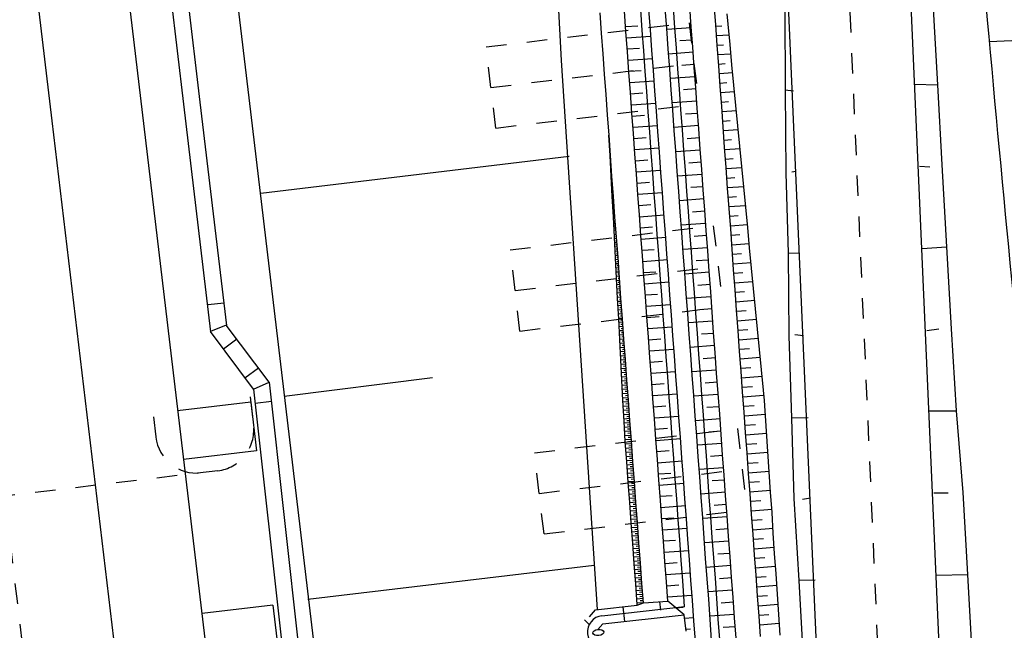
# Model space of a CAD drawing. Extents: x 447693 to 448165, y 439527 to 440695.
# Tile 34 of 88: x 447917 to 447941, y 439816 to 439831. Entities that reach past the tile are written whole.
import ezdxf

# ---------------------------------------------------------------- set-up
doc = ezdxf.new("R2010")
doc.units = 0
doc.header["$LTSCALE"] = 2
doc.header["$MEASUREMENT"] = 0
for name, pattern in [('ACAD_ISO05W100', [0.5, 0.25, -0.25]), ('ACAD_ISO10W100W', [0.5, 0.25, -0.25]), ('AUSGEZOGEN', [0]), ('PUNKTX2', [0.5, 0.25, -0.25]), ('STRICHLINIEX2', [0.5, 0.25, -0.25])]:
    doc.linetypes.add(name, pattern=pattern)
for name, color, linetype in [('BOESCHG', 250, 'AUSGEZOGEN'), ('DB-Bahnachse', 7, 'CONTINUOUS'), ('DB-Gleisachse', 7, 'CONTINUOUS'), ('DB-GRABEN', 15, 'AUSGEZOGEN'), ('DB-HZV-Stützscheiben', 15, 'CONTINUOUS'), ('DB-Ingenieurbauwerke', 15, 'CONTINUOUS'), ('DB-Kabelanlagen', 15, 'CONTINUOUS'), ('DB-Regenrückhaltebecken_605', 15, 'CONTINUOUS'), ('DB-Wegboeschungen', 15, 'CONTINUOUS'), ('DB-Wege', 15, 'CONTINUOUS'), ('FBRTOP', 250, 'AUSGEZOGEN')]:
    doc.layers.add(name, color=color, linetype=linetype)

msp = doc.modelspace()

# ---------------------------------------------------------------- linework, layer by layer
at = {"layer": 'BOESCHG'}
msp.add_line((447940.844, 439830.105), (447944.068, 439830.242), dxfattribs=at)
msp.add_lwpolyline([(447940.542, 439833.997, 0.014999), (447940.621, 439832.61, 0.007394), (447943.21, 439807.276, 0.000025), (447947.178, 439773.421, 0.000211), (447947.642, 439769.474, 0.000025), (447948.463, 439762.525, 0.000004), (447954.01, 439715.6, 0.000616), (447956.271, 439696.678, 0.001951), (447957.015, 439690.707, 0.084534), (447957.742, 439688.328, 0.039707), (447960.471, 439683.823, 0.047678), (447962.796, 439681.169, 0.085895)], format="xyb", dxfattribs=at)
at = {"layer": 'DB-Bahnachse', "linetype": 'ACAD_ISO10W100W'}
msp.add_line((447913.823, 439843.659), (447918.904, 439800.951), dxfattribs=at)
at = {"layer": 'DB-Gleisachse', "linetype": 'Continuous'}
for p, q in [((447915.949, 439844.771), (447917.911, 439828.168)), ((447917.911, 439828.168), (447919.567, 439814.266))]:
    msp.add_line(p, q, dxfattribs=at)
at = {"layer": 'DB-GRABEN', "linetype": 'Continuous'}
for p, q in [((447919.795, 439853.554), (447922.729, 439828.726)), ((447929.597, 439844.101), (447930.375, 439829.642)), ((447930.375, 439829.642), (447931.25, 439816.206)), ((447922.729, 439828.726), (447924.385, 439814.824)), ((447923.024, 439826.395), (447930.57, 439827.298)), ((447923.601, 439821.428), (447927.222, 439821.885)), ((447924.178, 439816.461), (447931.179, 439817.295))]:
    msp.add_line(p, q, dxfattribs=at)
at = {"layer": 'DB-HZV-Stützscheiben', "linetype": 'PUNKTX2'}
for p, q in [((447928.538, 439829.974), (447933.503, 439830.564)), ((447933.503, 439830.564), (447933.739, 439828.578)), ((447928.774, 439827.988), (447928.538, 439829.974)), ((447928.774, 439827.988), (447933.739, 439828.578)), ((447929.128, 439825.009), (447934.093, 439825.599)), ((447934.093, 439825.599), (447934.329, 439823.613)), ((447929.364, 439823.023), (447929.128, 439825.009)), ((447929.364, 439823.023), (447934.329, 439823.613)), ((447929.718, 439820.044), (447934.683, 439820.634)), ((447934.683, 439820.634), (447934.919, 439818.648)), ((447929.954, 439818.058), (447929.718, 439820.044)), ((447929.954, 439818.058), (447934.919, 439818.648))]:
    msp.add_line(p, q, dxfattribs=at)
at = {"layer": 'DB-HZV-Stützscheiben', "linetype": 'ACAD_ISO05W100'}
for p, q in [((447928.656, 439828.981), (447933.621, 439829.571)), ((447929.246, 439824.016), (447934.211, 439824.606)), ((447929.836, 439819.051), (447934.801, 439819.641))]:
    msp.add_line(p, q, dxfattribs=at)
at = {"layer": 'DB-Ingenieurbauwerke', "linetype": 'Continuous'}
for p, q in [((447913.173, 439886.784), (447924.918, 439788.077)), ((447922.779, 439821.285), (447920.992, 439821.072)), ((447922.779, 439821.285), (447922.921, 439820.093)), ((447922.921, 439820.093), (447921.133, 439819.881)), ((447923.318, 439816.314), (447921.591, 439816.108)), ((447923.318, 439816.314), (447923.459, 439815.122))]:
    msp.add_line(p, q, dxfattribs=at)
msp.add_ellipse((447931.282, 439815.646), major_axis=(0.134, 0.015), ratio=0.555556, start_param=0, end_param=6.283185, dxfattribs=at)
at = {"layer": 'DB-Kabelanlagen', "linetype": 'Continuous'}
for p, q in [((447918.201, 439853.403), (447921.136, 439828.575)), ((447918.598, 439853.453), (447921.533, 439828.625)), ((447921.136, 439828.575), (447921.799, 439823.002)), ((447921.533, 439828.625), (447922.183, 439823.159)), ((447921.732, 439823.674), (447922.13, 439823.713)), ((447922.177, 439823.167), (447921.792, 439823.012)), ((447922.846, 439821.603), (447921.793, 439823.01)), ((447923.234, 439821.768), (447922.177, 439823.167)), ((447922.442, 439822.826), (447922.114, 439822.581)), ((447922.638, 439821.88), (447922.967, 439822.125)), ((447922.846, 439821.603), (447923.229, 439821.775)), ((447923.234, 439821.768), (447923.997, 439814.87)), ((447922.846, 439821.603), (447923.586, 439814.951)), ((447922.887, 439821.259), (447923.284, 439821.306))]:
    msp.add_line(p, q, dxfattribs=at)
at = {"layer": 'DB-Kabelanlagen', "linetype": 'STRICHLINIEX2'}
for p, q in [((447922.764, 439821.409), (447922.847, 439820.714)), ((447920.398, 439820.927), (447920.457, 439820.43)), ((447921.972, 439819.603), (447911.546, 439818.362))]:
    msp.add_line(p, q, dxfattribs=at)
for centre, start_param, end_param in [((447921.854, 439820.596), 4.045422, 5.616387), ((447921.45, 439820.548), 2.474781, 4.045563)]:
    msp.add_ellipse(centre, major_axis=(0.707, 0.707), ratio=1, start_param=start_param, end_param=end_param, dxfattribs=at)
at = {"layer": 'DB-Regenrückhaltebecken_605', "linetype": 'Continuous'}
for p, q in [((447932.557, 439830.394), (447932.52, 439830.892)), ((447932.956, 439830.423), (447932.919, 439830.921)), ((447933.155, 439830.437), (447933.119, 439830.936)), ((447933.554, 439830.467), (447933.518, 439830.965)), ((447934.153, 439830.511), (447934.116, 439831.009)), ((447931.36, 439830.306), (447931.323, 439830.804)), ((447931.958, 439830.35), (447931.922, 439830.848)), ((447932.357, 439830.379), (447932.321, 439830.878)), ((447934.455, 439830.533), (447934.43, 439830.782)), ((447931.95, 439830.47), (447932.249, 439830.492)), ((447932.992, 439829.924), (447932.956, 439830.423)), ((447933.556, 439830.441), (447932.958, 439830.397)), ((447933.192, 439829.939), (447933.155, 439830.437)), ((447933.591, 439829.968), (447933.554, 439830.467)), ((447934.189, 439830.012), (447934.153, 439830.511)), ((447934.155, 439830.482), (447934.306, 439830.493)), ((447934.503, 439830.035), (447934.455, 439830.533)), ((447931.397, 439829.807), (447931.36, 439830.306)), ((447931.995, 439829.851), (447931.958, 439830.35)), ((447931.97, 439830.197), (447932.568, 439830.24)), ((447932.394, 439829.88), (447932.357, 439830.379)), ((447932.593, 439829.895), (447932.557, 439830.394)), ((447934.172, 439830.249), (447934.48, 439830.272)), ((447931.99, 439829.923), (447932.289, 439829.945)), ((447933.029, 439829.425), (447932.992, 439829.924)), ((447933.228, 439829.44), (447933.192, 439829.939)), ((447933.578, 439830.142), (447933.279, 439830.12)), ((447933.627, 439829.469), (447933.591, 439829.968)), ((447934.189, 439830.017), (447934.346, 439830.028)), ((447934.226, 439829.513), (447934.189, 439830.012)), ((447934.551, 439829.537), (447934.503, 439830.035)), ((447931.433, 439829.308), (447931.397, 439829.807)), ((447932.032, 439829.352), (447931.995, 439829.851)), ((447932.01, 439829.649), (447932.608, 439829.693)), ((447932.431, 439829.382), (447932.394, 439829.88)), ((447932.63, 439829.396), (447932.593, 439829.895)), ((447933.6, 439829.843), (447933.002, 439829.799)), ((447934.206, 439829.784), (447934.525, 439829.808)), ((447933.265, 439828.941), (447933.228, 439829.44)), ((447933.622, 439829.544), (447933.323, 439829.522)), ((447933.664, 439828.971), (447933.627, 439829.469)), ((447934.223, 439829.552), (447934.385, 439829.564)), ((447934.262, 439829.015), (447934.226, 439829.513)), ((447934.599, 439829.039), (447934.551, 439829.537)), ((447931.47, 439828.81), (447931.433, 439829.308)), ((447932.03, 439829.376), (447932.329, 439829.398)), ((447932.068, 439828.854), (447932.032, 439829.352)), ((447932.467, 439828.883), (447932.431, 439829.382)), ((447932.667, 439828.898), (447932.63, 439829.396)), ((447933.066, 439828.927), (447933.029, 439829.425)), ((447933.644, 439829.245), (447933.045, 439829.201)), ((447934.24, 439829.319), (447934.57, 439829.344)), ((447932.05, 439829.102), (447932.648, 439829.146)), ((447933.701, 439828.472), (447933.664, 439828.971)), ((447934.257, 439829.087), (447934.425, 439829.099)), ((447934.299, 439828.516), (447934.262, 439829.015)), ((447934.647, 439828.542), (447934.599, 439829.039)), ((447931.506, 439828.311), (447931.47, 439828.81)), ((447932.105, 439828.355), (447932.068, 439828.854)), ((447932.07, 439828.829), (447932.369, 439828.851)), ((447932.504, 439828.384), (447932.467, 439828.883)), ((447932.703, 439828.399), (447932.667, 439828.898)), ((447933.102, 439828.428), (447933.066, 439828.927)), ((447933.302, 439828.443), (447933.265, 439828.941)), ((447933.666, 439828.946), (447933.367, 439828.924)), ((447934.274, 439828.854), (447934.615, 439828.879)), ((447932.09, 439828.555), (447932.689, 439828.599)), ((447933.688, 439828.647), (447933.089, 439828.603)), ((447934.291, 439828.622), (447934.464, 439828.635)), ((447934.336, 439828.017), (447934.299, 439828.516)), ((447934.695, 439828.044), (447934.647, 439828.542)), ((447931.543, 439827.812), (447931.506, 439828.311)), ((447932.141, 439827.856), (447932.105, 439828.355)), ((447932.11, 439828.282), (447932.409, 439828.304)), ((447932.54, 439827.886), (447932.504, 439828.384)), ((447932.74, 439827.9), (447932.703, 439828.399)), ((447933.139, 439827.93), (447933.102, 439828.428)), ((447933.338, 439827.944), (447933.302, 439828.443)), ((447933.71, 439828.347), (447933.41, 439828.326)), ((447933.737, 439827.973), (447933.701, 439828.472)), ((447934.308, 439828.39), (447934.659, 439828.415)), ((447932.13, 439828.008), (447932.729, 439828.052)), ((447933.732, 439828.048), (447933.133, 439828.005)), ((447934.325, 439828.157), (447934.503, 439828.17)), ((447934.372, 439827.519), (447934.336, 439828.017)), ((447934.743, 439827.546), (447934.695, 439828.044)), ((447931.568, 439827.313), (447931.541, 439827.812)), ((447931.58, 439827.314), (447931.543, 439827.812)), ((447932.178, 439827.358), (447932.141, 439827.856)), ((447932.15, 439827.734), (447932.45, 439827.756)), ((447932.577, 439827.387), (447932.54, 439827.886)), ((447932.776, 439827.402), (447932.74, 439827.9)), ((447933.175, 439827.431), (447933.139, 439827.93)), ((447933.375, 439827.445), (447933.338, 439827.944)), ((447933.774, 439827.475), (447933.737, 439827.973)), ((447934.342, 439827.925), (447934.704, 439827.951)), ((447933.754, 439827.749), (447933.454, 439827.728)), ((447934.359, 439827.692), (447934.543, 439827.706)), ((447934.409, 439827.02), (447934.372, 439827.519)), ((447934.791, 439827.048), (447934.743, 439827.546)), ((447931.596, 439826.814), (447931.568, 439827.313)), ((447931.582, 439827.281), (447931.576, 439827.281)), ((447931.616, 439826.815), (447931.58, 439827.314)), ((447932.17, 439827.461), (447932.769, 439827.505)), ((447932.215, 439826.859), (447932.178, 439827.358)), ((447932.614, 439826.888), (447932.577, 439827.387)), ((447932.813, 439826.903), (447932.776, 439827.402)), ((447933.212, 439826.932), (447933.175, 439827.431)), ((447933.776, 439827.45), (447933.177, 439827.407)), ((447933.411, 439826.947), (447933.375, 439827.445)), ((447933.81, 439826.976), (447933.774, 439827.475)), ((447934.376, 439827.46), (447934.749, 439827.487)), ((447931.586, 439827.23), (447931.573, 439827.229)), ((447931.593, 439827.127), (447931.578, 439827.126)), ((447931.59, 439827.179), (447931.583, 439827.178)), ((447931.597, 439827.076), (447931.589, 439827.076)), ((447932.191, 439827.187), (447932.49, 439827.209)), ((447933.798, 439827.151), (447933.498, 439827.13)), ((447934.394, 439827.227), (447934.582, 439827.241)), ((447934.839, 439826.55), (447934.791, 439827.048)), ((447931.601, 439827.025), (447931.584, 439827.024)), ((447931.608, 439826.923), (447931.59, 439826.921)), ((447931.616, 439826.82), (447931.595, 439826.819)), ((447931.605, 439826.974), (447931.596, 439826.973)), ((447931.623, 439826.314), (447931.596, 439826.814)), ((447931.612, 439826.871), (447931.602, 439826.871)), ((447931.653, 439826.316), (447931.616, 439826.815)), ((447932.211, 439826.914), (447932.809, 439826.958)), ((447932.251, 439826.36), (447932.215, 439826.859)), ((447932.65, 439826.39), (447932.614, 439826.888)), ((447932.85, 439826.404), (447932.813, 439826.903)), ((447933.249, 439826.434), (447933.212, 439826.932)), ((447933.819, 439826.852), (447933.221, 439826.809)), ((447933.448, 439826.448), (447933.411, 439826.947)), ((447933.847, 439826.477), (447933.81, 439826.976)), ((447934.445, 439826.521), (447934.409, 439827.02)), ((447934.411, 439826.995), (447934.794, 439827.023)), ((447931.623, 439826.718), (447931.601, 439826.716)), ((447931.631, 439826.615), (447931.607, 439826.614)), ((447931.62, 439826.769), (447931.609, 439826.768)), ((447931.627, 439826.666), (447931.616, 439826.666)), ((447931.635, 439826.564), (447931.622, 439826.563)), ((447932.231, 439826.64), (447932.53, 439826.662)), ((447933.841, 439826.553), (447933.542, 439826.532)), ((447934.428, 439826.762), (447934.622, 439826.777)), ((447934.445, 439826.53), (447934.838, 439826.559)), ((447934.887, 439826.052), (447934.839, 439826.55)), ((447931.638, 439826.513), (447931.612, 439826.511)), ((447931.646, 439826.41), (447931.618, 439826.408)), ((447931.649, 439825.815), (447931.623, 439826.314)), ((447931.653, 439826.308), (447931.624, 439826.306)), ((447931.642, 439826.462), (447931.629, 439826.461)), ((447931.65, 439826.359), (447931.635, 439826.358)), ((447931.689, 439825.818), (447931.653, 439826.316)), ((447932.251, 439826.367), (447932.849, 439826.411)), ((447932.288, 439825.862), (447932.251, 439826.36)), ((447932.687, 439825.891), (447932.65, 439826.39)), ((447932.886, 439825.906), (447932.85, 439826.404)), ((447933.285, 439825.935), (447933.249, 439826.434)), ((447933.485, 439825.95), (447933.448, 439826.448)), ((447933.884, 439825.979), (447933.847, 439826.477)), ((447934.482, 439826.023), (447934.445, 439826.521)), ((447934.462, 439826.297), (447934.661, 439826.312)), ((447931.661, 439826.206), (447931.629, 439826.203)), ((447931.669, 439826.103), (447931.634, 439826.101)), ((447931.657, 439826.257), (447931.642, 439826.256)), ((447931.665, 439826.154), (447931.648, 439826.153)), ((447932.271, 439826.093), (447932.57, 439826.115)), ((447933.863, 439826.254), (447933.265, 439826.211)), ((447934.479, 439826.065), (447934.883, 439826.095)), ((447931.676, 439826.001), (447931.64, 439825.998)), ((447931.684, 439825.898), (447931.645, 439825.896)), ((447931.672, 439826.052), (447931.655, 439826.051)), ((447931.68, 439825.95), (447931.661, 439825.948)), ((447931.687, 439825.847), (447931.668, 439825.846)), ((447932.324, 439825.363), (447932.288, 439825.862)), ((447932.291, 439825.819), (447932.889, 439825.863)), ((447932.723, 439825.392), (447932.687, 439825.891)), ((447932.923, 439825.407), (447932.886, 439825.906)), ((447933.322, 439825.436), (447933.285, 439825.935)), ((447933.521, 439825.451), (447933.485, 439825.95)), ((447933.885, 439825.955), (447933.586, 439825.934)), ((447933.92, 439825.48), (447933.884, 439825.979)), ((447934.519, 439825.524), (447934.482, 439826.023)), ((447934.496, 439825.832), (447934.701, 439825.847)), ((447934.935, 439825.555), (447934.887, 439826.052)), ((447931.675, 439825.315), (447931.649, 439825.815)), ((447931.691, 439825.796), (447931.65, 439825.793)), ((447931.699, 439825.694), (447931.656, 439825.69)), ((447931.706, 439825.591), (447931.661, 439825.588)), ((447931.695, 439825.745), (447931.674, 439825.743)), ((447931.702, 439825.642), (447931.68, 439825.641)), ((447931.726, 439825.319), (447931.689, 439825.818)), ((447933.907, 439825.656), (447933.309, 439825.613)), ((447934.513, 439825.6), (447934.928, 439825.63)), ((447931.714, 439825.489), (447931.667, 439825.485)), ((447931.721, 439825.386), (447931.672, 439825.383)), ((447931.71, 439825.54), (447931.687, 439825.538)), ((447931.717, 439825.438), (447931.693, 439825.436)), ((447932.311, 439825.546), (447932.61, 439825.568)), ((447932.361, 439824.864), (447932.324, 439825.363)), ((447932.76, 439824.894), (447932.723, 439825.392)), ((447932.959, 439824.908), (447932.923, 439825.407)), ((447933.358, 439824.938), (447933.322, 439825.436)), ((447933.558, 439824.952), (447933.521, 439825.451)), ((447933.929, 439825.357), (447933.63, 439825.335)), ((447933.957, 439824.981), (447933.92, 439825.48)), ((447934.555, 439825.025), (447934.519, 439825.524)), ((447934.53, 439825.368), (447934.74, 439825.383)), ((447934.983, 439825.057), (447934.935, 439825.555)), ((447931.702, 439824.816), (447931.675, 439825.315)), ((447931.729, 439825.284), (447931.677, 439825.28)), ((447931.736, 439825.181), (447931.683, 439825.178)), ((447931.725, 439825.335), (447931.7, 439825.333)), ((447931.732, 439825.233), (447931.706, 439825.231)), ((447931.74, 439825.13), (447931.713, 439825.128)), ((447931.763, 439824.82), (447931.726, 439825.319)), ((447932.331, 439825.272), (447932.93, 439825.316)), ((447934.547, 439825.135), (447934.973, 439825.166)), ((447931.744, 439825.079), (447931.688, 439825.075)), ((447931.751, 439824.977), (447931.693, 439824.972)), ((447931.759, 439824.874), (447931.699, 439824.87)), ((447931.747, 439825.028), (447931.719, 439825.026)), ((447931.755, 439824.925), (447931.726, 439824.923)), ((447932.351, 439824.999), (447932.65, 439825.021)), ((447932.398, 439824.366), (447932.361, 439824.864)), ((447932.797, 439824.395), (447932.76, 439824.894)), ((447932.996, 439824.41), (447932.959, 439824.908)), ((447933.951, 439825.058), (447933.353, 439825.015)), ((447933.395, 439824.439), (447933.358, 439824.938)), ((447933.594, 439824.454), (447933.558, 439824.952)), ((447933.993, 439824.483), (447933.957, 439824.981)), ((447934.592, 439824.527), (447934.555, 439825.025)), ((447934.564, 439824.903), (447934.78, 439824.918)), ((447935.031, 439824.559), (447934.983, 439825.057)), ((447931.728, 439824.317), (447931.702, 439824.816)), ((447931.766, 439824.772), (447931.704, 439824.767)), ((447931.774, 439824.669), (447931.709, 439824.665)), ((447931.763, 439824.823), (447931.732, 439824.821)), ((447931.77, 439824.721), (447931.738, 439824.718)), ((447931.799, 439824.322), (447931.763, 439824.82)), ((447932.371, 439824.725), (447932.97, 439824.769)), ((447933.973, 439824.759), (447933.674, 439824.737)), ((447934.581, 439824.67), (447935.017, 439824.702)), ((447931.781, 439824.567), (447931.715, 439824.562)), ((447931.789, 439824.465), (447931.72, 439824.46)), ((447931.778, 439824.618), (447931.745, 439824.616)), ((447931.785, 439824.516), (447931.751, 439824.513)), ((447931.793, 439824.413), (447931.758, 439824.411)), ((447932.391, 439824.452), (447932.691, 439824.474)), ((447932.833, 439823.896), (447932.797, 439824.395)), ((447933.033, 439823.911), (447932.996, 439824.41)), ((447933.432, 439823.94), (447933.395, 439824.439)), ((447933.995, 439824.46), (447933.397, 439824.417)), ((447933.631, 439823.955), (447933.594, 439824.454)), ((447934.03, 439823.984), (447933.993, 439824.483)), ((447934.628, 439824.028), (447934.592, 439824.527)), ((447934.598, 439824.438), (447934.819, 439824.454)), ((447935.079, 439824.061), (447935.031, 439824.559)), ((447931.796, 439824.362), (447931.726, 439824.357)), ((447931.754, 439823.817), (447931.728, 439824.317)), ((447931.804, 439824.26), (447931.731, 439824.254)), ((447931.811, 439824.157), (447931.736, 439824.152)), ((447931.8, 439824.311), (447931.764, 439824.308)), ((447931.808, 439824.209), (447931.771, 439824.206)), ((447931.836, 439823.823), (447931.799, 439824.322)), ((447932.434, 439823.867), (447932.398, 439824.366)), ((447932.411, 439824.178), (447933.01, 439824.222)), ((447934.017, 439824.161), (447933.718, 439824.139)), ((447934.615, 439824.205), (447935.062, 439824.238)), ((447931.819, 439824.055), (447931.742, 439824.049)), ((447931.826, 439823.953), (447931.747, 439823.947)), ((447931.815, 439824.106), (447931.777, 439824.103)), ((447931.823, 439824.004), (447931.784, 439824.001)), ((447931.83, 439823.901), (447931.79, 439823.898)), ((447932.432, 439823.904), (447932.731, 439823.926)), ((447933.069, 439823.412), (447933.033, 439823.911)), ((447933.468, 439823.442), (447933.432, 439823.94)), ((447933.668, 439823.456), (447933.631, 439823.955)), ((447934.067, 439823.486), (447934.03, 439823.984)), ((447934.665, 439823.529), (447934.628, 439824.028)), ((447934.632, 439823.973), (447934.858, 439823.989)), ((447935.127, 439823.563), (447935.079, 439824.061)), ((447931.834, 439823.85), (447931.752, 439823.844)), ((447931.78, 439823.318), (447931.754, 439823.817)), ((447931.841, 439823.748), (447931.758, 439823.742)), ((447931.838, 439823.799), (447931.796, 439823.796)), ((447931.845, 439823.696), (447931.803, 439823.693)), ((447931.873, 439823.324), (447931.836, 439823.823)), ((447932.471, 439823.368), (447932.434, 439823.867)), ((447932.452, 439823.631), (447933.05, 439823.675)), ((447932.87, 439823.398), (447932.833, 439823.896)), ((447934.039, 439823.862), (447933.441, 439823.819)), ((447934.65, 439823.74), (447935.107, 439823.774)), ((447931.849, 439823.645), (447931.763, 439823.639)), ((447931.856, 439823.543), (447931.769, 439823.536)), ((447931.864, 439823.44), (447931.774, 439823.434)), ((447931.853, 439823.594), (447931.809, 439823.591)), ((447931.86, 439823.492), (447931.816, 439823.488)), ((447933.505, 439822.943), (447933.468, 439823.442)), ((447933.704, 439822.958), (447933.668, 439823.456)), ((447934.061, 439823.563), (447933.762, 439823.541)), ((447934.103, 439822.987), (447934.067, 439823.486)), ((447934.702, 439823.031), (447934.665, 439823.529)), ((447934.667, 439823.508), (447934.898, 439823.525)), ((447935.175, 439823.066), (447935.127, 439823.563)), ((447931.872, 439823.338), (447931.779, 439823.331)), ((447931.806, 439822.818), (447931.78, 439823.318)), ((447931.879, 439823.236), (447931.785, 439823.229)), ((447931.868, 439823.389), (447931.822, 439823.386)), ((447931.875, 439823.287), (447931.829, 439823.283)), ((447931.883, 439823.184), (447931.835, 439823.181)), ((447931.909, 439822.826), (447931.873, 439823.324)), ((447932.507, 439822.87), (447932.471, 439823.368)), ((447932.472, 439823.357), (447932.771, 439823.379)), ((447932.906, 439822.899), (447932.87, 439823.398)), ((447933.106, 439822.914), (447933.069, 439823.412)), ((447934.083, 439823.264), (447933.484, 439823.221)), ((447934.684, 439823.275), (447935.152, 439823.31)), ((447931.887, 439823.133), (447931.79, 439823.126)), ((447931.894, 439823.031), (447931.795, 439823.024)), ((447931.89, 439823.082), (447931.842, 439823.078)), ((447931.898, 439822.98), (447931.848, 439822.976)), ((447932.492, 439823.084), (447933.09, 439823.128)), ((447933.541, 439822.444), (447933.505, 439822.943)), ((447933.741, 439822.459), (447933.704, 439822.958)), ((447934.105, 439822.965), (447933.806, 439822.943)), ((447934.14, 439822.488), (447934.103, 439822.987)), ((447934.701, 439823.043), (447934.937, 439823.06)), ((447934.738, 439822.532), (447934.702, 439823.031)), ((447935.223, 439822.568), (447935.175, 439823.066)), ((447931.902, 439822.928), (447931.801, 439822.921)), ((447931.909, 439822.826), (447931.806, 439822.818)), ((447931.832, 439822.319), (447931.806, 439822.818)), ((447931.917, 439822.724), (447931.811, 439822.716)), ((447931.905, 439822.877), (447931.854, 439822.873)), ((447931.913, 439822.775), (447931.861, 439822.771)), ((447931.946, 439822.327), (447931.909, 439822.826)), ((447932.544, 439822.371), (447932.507, 439822.87)), ((447932.512, 439822.81), (447932.811, 439822.832)), ((447932.943, 439822.4), (447932.906, 439822.899)), ((447933.142, 439822.415), (447933.106, 439822.914)), ((447934.718, 439822.81), (447935.196, 439822.846)), ((447931.924, 439822.621), (447931.817, 439822.613)), ((447931.932, 439822.519), (447931.822, 439822.511)), ((447931.92, 439822.672), (447931.867, 439822.668)), ((447931.928, 439822.57), (447931.874, 439822.566)), ((447931.935, 439822.468), (447931.88, 439822.463)), ((447932.532, 439822.537), (447933.13, 439822.581)), ((447934.127, 439822.666), (447933.528, 439822.622)), ((447933.777, 439821.96), (447933.741, 439822.459)), ((447934.176, 439821.99), (447934.14, 439822.488)), ((447934.735, 439822.578), (447934.977, 439822.596)), ((447934.775, 439822.033), (447934.738, 439822.532)), ((447935.271, 439822.07), (447935.223, 439822.568)), ((447931.939, 439822.416), (447931.828, 439822.408)), ((447931.858, 439821.819), (447931.832, 439822.319)), ((447931.947, 439822.314), (447931.833, 439822.306)), ((447931.943, 439822.365), (447931.887, 439822.361)), ((447931.95, 439822.263), (447931.893, 439822.258)), ((447931.982, 439821.828), (447931.946, 439822.327)), ((447932.581, 439821.872), (447932.544, 439822.371)), ((447932.552, 439822.263), (447932.851, 439822.285)), ((447932.98, 439821.902), (447932.943, 439822.4)), ((447933.179, 439821.916), (447933.142, 439822.415)), ((447933.578, 439821.946), (447933.541, 439822.444)), ((447934.149, 439822.367), (447933.85, 439822.345)), ((447934.752, 439822.346), (447935.241, 439822.381)), ((447931.954, 439822.211), (447931.838, 439822.203)), ((447931.962, 439822.109), (447931.844, 439822.1)), ((447931.969, 439822.007), (447931.849, 439821.998)), ((447931.958, 439822.16), (447931.899, 439822.156)), ((447931.965, 439822.058), (447931.906, 439822.053)), ((447932.572, 439821.99), (447933.171, 439822.033)), ((447934.171, 439822.068), (447933.572, 439822.024)), ((447934.213, 439821.491), (447934.176, 439821.99)), ((447934.769, 439822.113), (447935.016, 439822.131)), ((447934.811, 439821.535), (447934.775, 439822.033)), ((447935.319, 439821.572), (447935.271, 439822.07)), ((447931.977, 439821.904), (447931.854, 439821.895)), ((447931.885, 439821.32), (447931.858, 439821.819)), ((447931.984, 439821.802), (447931.86, 439821.793)), ((447931.973, 439821.955), (447931.912, 439821.951)), ((447931.981, 439821.853), (447931.919, 439821.848)), ((447931.988, 439821.751), (447931.925, 439821.746)), ((447932.019, 439821.33), (447931.982, 439821.828)), ((447932.617, 439821.374), (447932.581, 439821.872)), ((447932.592, 439821.716), (447932.891, 439821.738)), ((447933.016, 439821.403), (447932.98, 439821.902)), ((447933.216, 439821.418), (447933.179, 439821.916)), ((447933.615, 439821.447), (447933.578, 439821.946)), ((447933.814, 439821.462), (447933.777, 439821.96)), ((447934.193, 439821.769), (447933.893, 439821.747)), ((447934.786, 439821.881), (447935.286, 439821.917)), ((447931.992, 439821.699), (447931.865, 439821.69)), ((447931.999, 439821.597), (447931.871, 439821.588)), ((447932.007, 439821.495), (447931.876, 439821.485)), ((447931.996, 439821.648), (447931.932, 439821.644)), ((447932.003, 439821.546), (447931.938, 439821.541)), ((447934.25, 439820.992), (447934.213, 439821.491)), ((447934.803, 439821.648), (447935.056, 439821.667)), ((447934.848, 439821.036), (447934.811, 439821.535)), ((447935.343, 439821.323), (447935.319, 439821.572)), ((447932.014, 439821.392), (447931.881, 439821.382)), ((447931.911, 439820.821), (447931.885, 439821.32)), ((447932.022, 439821.29), (447931.887, 439821.28)), ((447932.011, 439821.443), (447931.945, 439821.439)), ((447932.018, 439821.341), (447931.951, 439821.336)), ((447932.056, 439820.831), (447932.019, 439821.33)), ((447932.612, 439821.442), (447933.211, 439821.486)), ((447932.654, 439820.875), (447932.617, 439821.374)), ((447933.053, 439820.904), (447933.016, 439821.403)), ((447933.252, 439820.919), (447933.216, 439821.418)), ((447933.651, 439820.948), (447933.615, 439821.447)), ((447934.215, 439821.47), (447933.616, 439821.426)), ((447933.851, 439820.963), (447933.814, 439821.462)), ((447934.82, 439821.416), (447935.331, 439821.453)), ((447935.365, 439821.074), (447935.343, 439821.323)), ((447932.029, 439821.187), (447931.892, 439821.177)), ((447932.037, 439821.085), (447931.897, 439821.075)), ((447932.026, 439821.239), (447931.957, 439821.234)), ((447932.033, 439821.136), (447931.964, 439821.131)), ((447932.041, 439821.034), (447931.97, 439821.029)), ((447932.632, 439821.169), (447932.932, 439821.191)), ((447934.237, 439821.171), (447933.937, 439821.149)), ((447934.837, 439821.183), (447935.095, 439821.202)), ((447934.885, 439820.537), (447934.848, 439821.036)), ((447935.383, 439820.825), (447935.365, 439821.074)), ((447932.044, 439820.983), (447931.903, 439820.972)), ((447932.052, 439820.88), (447931.908, 439820.87)), ((447931.941, 439820.321), (447931.911, 439820.821)), ((447932.059, 439820.778), (447931.914, 439820.767)), ((447932.048, 439820.931), (447931.977, 439820.926)), ((447932.056, 439820.829), (447931.983, 439820.824)), ((447932.092, 439820.333), (447932.056, 439820.831)), ((447932.652, 439820.895), (447933.251, 439820.939)), ((447932.691, 439820.376), (447932.654, 439820.875)), ((447933.089, 439820.406), (447933.053, 439820.904)), ((447933.289, 439820.42), (447933.252, 439820.919)), ((447933.688, 439820.45), (447933.651, 439820.948)), ((447934.258, 439820.872), (447933.66, 439820.828)), ((447933.887, 439820.464), (447933.851, 439820.963)), ((447934.286, 439820.494), (447934.25, 439820.992)), ((447934.854, 439820.951), (447935.371, 439820.989)), ((447935.399, 439820.575), (447935.383, 439820.825)), ((447932.067, 439820.675), (447931.919, 439820.664)), ((447932.074, 439820.573), (447931.925, 439820.562)), ((447932.063, 439820.726), (447931.99, 439820.721)), ((447932.071, 439820.624), (447931.997, 439820.619)), ((447932.673, 439820.622), (447932.972, 439820.644)), ((447934.28, 439820.573), (447933.981, 439820.551)), ((447934.871, 439820.718), (447935.129, 439820.737)), ((447934.921, 439820.039), (447934.885, 439820.537)), ((447935.431, 439820.076), (447935.399, 439820.575)), ((447932.082, 439820.47), (447931.932, 439820.459)), ((447932.09, 439820.368), (447931.938, 439820.357)), ((447931.977, 439819.823), (447931.941, 439820.321)), ((447932.078, 439820.522), (447932.003, 439820.516)), ((447932.086, 439820.419), (447932.01, 439820.414)), ((447932.093, 439820.317), (447932.018, 439820.311)), ((447932.129, 439819.834), (447932.092, 439820.333)), ((447932.727, 439819.878), (447932.691, 439820.376)), ((447932.693, 439820.348), (447933.291, 439820.392)), ((447933.126, 439819.907), (447933.089, 439820.406)), ((447933.326, 439819.922), (447933.289, 439820.42)), ((447933.724, 439819.951), (447933.688, 439820.45)), ((447933.924, 439819.966), (447933.887, 439820.464)), ((447934.323, 439819.995), (447934.286, 439820.494)), ((447934.888, 439820.486), (447935.402, 439820.524)), ((447932.097, 439820.266), (447931.945, 439820.254)), ((447932.105, 439820.163), (447931.953, 439820.152)), ((447932.112, 439820.061), (447931.96, 439820.05)), ((447932.101, 439820.214), (447932.025, 439820.209)), ((447932.108, 439820.112), (447932.032, 439820.106)), ((447932.713, 439820.075), (447933.012, 439820.096)), ((447934.302, 439820.274), (447933.704, 439820.23)), ((447934.905, 439820.253), (447935.161, 439820.272)), ((447934.923, 439820.021), (447935.433, 439820.058)), ((447935.464, 439819.577), (447935.431, 439820.076)), ((447932.12, 439819.958), (447931.968, 439819.947)), ((447932.127, 439819.856), (447931.976, 439819.845)), ((447932.014, 439819.324), (447931.977, 439819.823)), ((447932.116, 439820.01), (447932.04, 439820.004)), ((447932.123, 439819.907), (447932.048, 439819.902)), ((447932.131, 439819.805), (447932.055, 439819.799)), ((447932.165, 439819.335), (447932.129, 439819.834)), ((447932.764, 439819.379), (447932.727, 439819.878)), ((447932.733, 439819.801), (447933.331, 439819.845)), ((447933.163, 439819.408), (447933.126, 439819.907)), ((447933.362, 439819.423), (447933.326, 439819.922)), ((447933.761, 439819.452), (447933.724, 439819.951)), ((447933.961, 439819.467), (447933.924, 439819.966)), ((447934.324, 439819.975), (447934.025, 439819.953)), ((447934.359, 439819.496), (447934.323, 439819.995)), ((447934.958, 439819.54), (447934.921, 439820.039)), ((447934.94, 439819.788), (447935.194, 439819.807)), ((447932.135, 439819.754), (447931.983, 439819.742)), ((447932.142, 439819.651), (447931.991, 439819.64)), ((447932.138, 439819.702), (447932.063, 439819.697)), ((447932.146, 439819.6), (447932.07, 439819.594)), ((447934.346, 439819.676), (447933.748, 439819.632)), ((447934.957, 439819.556), (447935.463, 439819.593)), ((447935.497, 439819.078), (447935.464, 439819.577)), ((447932.15, 439819.549), (447931.998, 439819.538)), ((447932.157, 439819.446), (447932.006, 439819.435)), ((447932.165, 439819.344), (447932.013, 439819.333)), ((447932.051, 439818.825), (447932.014, 439819.324)), ((447932.153, 439819.498), (447932.078, 439819.492)), ((447932.161, 439819.395), (447932.085, 439819.39)), ((447932.202, 439818.837), (447932.165, 439819.335)), ((447932.753, 439819.527), (447933.052, 439819.549)), ((447932.8, 439818.88), (447932.764, 439819.379)), ((447933.199, 439818.91), (447933.163, 439819.408)), ((447933.399, 439818.924), (447933.362, 439819.423)), ((447933.798, 439818.954), (447933.761, 439819.452)), ((447933.997, 439818.968), (447933.961, 439819.467)), ((447934.368, 439819.377), (447934.069, 439819.355)), ((447934.396, 439818.998), (447934.359, 439819.496)), ((447934.994, 439819.042), (447934.958, 439819.54)), ((447934.974, 439819.324), (447935.226, 439819.342)), ((447932.172, 439819.241), (447932.021, 439819.23)), ((447932.18, 439819.139), (447932.028, 439819.128)), ((447932.168, 439819.293), (447932.093, 439819.287)), ((447932.176, 439819.19), (447932.1, 439819.185)), ((447932.183, 439819.088), (447932.108, 439819.082)), ((447932.773, 439819.254), (447933.371, 439819.298)), ((447934.991, 439819.091), (447935.494, 439819.128)), ((447932.187, 439819.037), (447932.036, 439819.026)), ((447932.195, 439818.934), (447932.044, 439818.923)), ((447932.191, 439818.985), (447932.115, 439818.98)), ((447932.199, 439818.883), (447932.123, 439818.877)), ((447932.793, 439818.98), (447933.092, 439819.002)), ((447932.837, 439818.382), (447932.8, 439818.88)), ((447933.236, 439818.411), (447933.199, 439818.91)), ((447933.435, 439818.426), (447933.399, 439818.924)), ((447934.39, 439819.078), (447933.792, 439819.034)), ((447933.834, 439818.455), (447933.798, 439818.954)), ((447934.034, 439818.47), (447933.997, 439818.968)), ((447934.433, 439818.499), (447934.396, 439818.998)), ((447935.031, 439818.543), (447934.994, 439819.042)), ((447935.008, 439818.859), (447935.258, 439818.877)), ((447935.53, 439818.579), (447935.497, 439819.078)), ((447932.202, 439818.832), (447932.051, 439818.821)), ((447932.087, 439818.327), (447932.051, 439818.825)), ((447932.21, 439818.729), (447932.059, 439818.718)), ((447932.217, 439818.627), (447932.066, 439818.616)), ((447932.206, 439818.781), (447932.13, 439818.775)), ((447932.214, 439818.678), (447932.138, 439818.673)), ((447932.239, 439818.338), (447932.202, 439818.837)), ((447932.813, 439818.707), (447933.411, 439818.751)), ((447934.412, 439818.779), (447934.113, 439818.757)), ((447935.025, 439818.626), (447935.524, 439818.663)), ((447932.225, 439818.525), (447932.074, 439818.513)), ((447932.232, 439818.422), (447932.081, 439818.411)), ((447932.221, 439818.576), (447932.145, 439818.57)), ((447932.229, 439818.473), (447932.153, 439818.468)), ((447932.236, 439818.371), (447932.161, 439818.365)), ((447932.833, 439818.433), (447933.132, 439818.455)), ((447932.874, 439817.883), (447932.837, 439818.382)), ((447933.272, 439817.912), (447933.236, 439818.411)), ((447933.472, 439817.927), (447933.435, 439818.426)), ((447933.871, 439817.956), (447933.834, 439818.455)), ((447934.434, 439818.479), (447933.836, 439818.436)), ((447934.07, 439817.971), (447934.034, 439818.47)), ((447934.469, 439818), (447934.433, 439818.499)), ((447935.068, 439818.044), (447935.031, 439818.543)), ((447935.042, 439818.394), (447935.291, 439818.412)), ((447935.562, 439818.081), (447935.53, 439818.579)), ((447932.124, 439817.828), (447932.087, 439818.327)), ((447932.24, 439818.32), (447932.089, 439818.309)), ((447932.247, 439818.217), (447932.096, 439818.206)), ((447932.244, 439818.269), (447932.168, 439818.263)), ((447932.251, 439818.166), (447932.176, 439818.161)), ((447932.275, 439817.839), (447932.239, 439818.338)), ((447932.853, 439818.16), (447933.452, 439818.203)), ((447934.456, 439818.18), (447934.157, 439818.159)), ((447935.059, 439818.161), (447935.555, 439818.198)), ((447932.255, 439818.115), (447932.104, 439818.104)), ((447932.262, 439818.012), (447932.111, 439818.001)), ((447932.27, 439817.91), (447932.119, 439817.899)), ((447932.259, 439818.064), (447932.183, 439818.058)), ((447932.266, 439817.961), (447932.191, 439817.956)), ((447932.873, 439817.886), (447933.173, 439817.908)), ((447932.91, 439817.384), (447932.874, 439817.883)), ((447933.309, 439817.414), (447933.272, 439817.912)), ((447933.509, 439817.428), (447933.472, 439817.927)), ((447933.907, 439817.458), (447933.871, 439817.956)), ((447934.478, 439817.881), (447933.88, 439817.838)), ((447934.107, 439817.472), (447934.07, 439817.971)), ((447934.506, 439817.502), (447934.469, 439818)), ((447935.104, 439817.546), (447935.068, 439818.044)), ((447935.076, 439817.929), (447935.323, 439817.947)), ((447935.595, 439817.582), (447935.562, 439818.081)), ((447932.161, 439817.329), (447932.124, 439817.828)), ((447932.277, 439817.808), (447932.126, 439817.797)), ((447932.285, 439817.705), (447932.134, 439817.694)), ((447932.274, 439817.859), (447932.198, 439817.853)), ((447932.281, 439817.756), (447932.206, 439817.751)), ((447932.289, 439817.654), (447932.213, 439817.648)), ((447932.312, 439817.341), (447932.275, 439817.839)), ((447932.893, 439817.612), (447933.492, 439817.656)), ((447935.093, 439817.696), (447935.585, 439817.732)), ((447932.293, 439817.603), (447932.141, 439817.592)), ((447932.3, 439817.5), (447932.149, 439817.489)), ((447932.308, 439817.398), (447932.156, 439817.387)), ((447932.296, 439817.552), (447932.221, 439817.546)), ((447932.304, 439817.449), (447932.228, 439817.444)), ((447933.346, 439816.915), (447933.309, 439817.414)), ((447933.545, 439816.93), (447933.509, 439817.428)), ((447933.944, 439816.959), (447933.907, 439817.458)), ((447934.144, 439816.974), (447934.107, 439817.472)), ((447934.5, 439817.582), (447934.201, 439817.561)), ((447934.542, 439817.003), (447934.506, 439817.502)), ((447935.141, 439817.047), (447935.104, 439817.546)), ((447935.11, 439817.464), (447935.355, 439817.482)), ((447935.628, 439817.083), (447935.595, 439817.582)), ((447932.197, 439816.831), (447932.161, 439817.329)), ((447932.315, 439817.296), (447932.164, 439817.285)), ((447932.323, 439817.193), (447932.171, 439817.182)), ((447932.311, 439817.347), (447932.236, 439817.341)), ((447932.319, 439817.244), (447932.243, 439817.239)), ((447932.348, 439816.842), (447932.312, 439817.341)), ((447932.947, 439816.886), (447932.91, 439817.384)), ((447932.914, 439817.339), (447933.213, 439817.361)), ((447934.522, 439817.283), (447933.923, 439817.24)), ((447935.127, 439817.231), (447935.616, 439817.267)), ((447932.33, 439817.091), (447932.179, 439817.08)), ((447932.338, 439816.988), (447932.187, 439816.977)), ((447932.326, 439817.142), (447932.251, 439817.136)), ((447932.334, 439817.04), (447932.258, 439817.034)), ((447932.341, 439816.937), (447932.266, 439816.932)), ((447932.934, 439817.065), (447933.532, 439817.109)), ((447933.382, 439816.416), (447933.346, 439816.915)), ((447933.582, 439816.431), (447933.545, 439816.93)), ((447933.981, 439816.46), (447933.944, 439816.959)), ((447934.18, 439816.475), (447934.144, 439816.974)), ((447934.544, 439816.984), (447934.245, 439816.963)), ((447934.579, 439816.504), (447934.542, 439817.003)), ((447935.177, 439816.548), (447935.141, 439817.047)), ((447935.144, 439816.999), (447935.388, 439817.017)), ((447935.661, 439816.584), (447935.628, 439817.083)), ((447932.345, 439816.886), (447932.194, 439816.875)), ((447932.234, 439816.332), (447932.197, 439816.831)), ((447932.353, 439816.784), (447932.202, 439816.772)), ((447932.36, 439816.681), (447932.209, 439816.67)), ((447932.349, 439816.835), (447932.273, 439816.829)), ((447932.356, 439816.732), (447932.281, 439816.727)), ((447932.383, 439816.374), (447932.348, 439816.842)), ((447932.981, 439816.417), (447932.947, 439816.886)), ((447932.954, 439816.792), (447933.253, 439816.814)), ((447934.566, 439816.685), (447933.967, 439816.642)), ((447935.161, 439816.766), (447935.646, 439816.802)), ((447932.368, 439816.579), (447932.217, 439816.568)), ((447932.375, 439816.476), (447932.224, 439816.465)), ((447932.364, 439816.63), (447932.288, 439816.624)), ((447932.371, 439816.527), (447932.296, 439816.522)), ((447932.974, 439816.518), (447933.572, 439816.562)), ((447934.017, 439815.962), (447933.981, 439816.46)), ((447934.217, 439815.976), (447934.18, 439816.475)), ((447934.616, 439816.006), (447934.579, 439816.504)), ((447935.214, 439816.05), (447935.177, 439816.548)), ((447935.179, 439816.534), (447935.42, 439816.552)), ((447935.693, 439816.085), (447935.661, 439816.584)), ((447931.067, 439816.033), (447931.212, 439816.202)), ((447931.212, 439816.202), (447932.235, 439816.314)), ((447931.371, 439816.058), (447933.392, 439816.28)), ((447931.932, 439815.919), (447931.89, 439816.276)), ((447932.383, 439816.374), (447932.232, 439816.363)), ((447932.235, 439816.314), (447932.234, 439816.332)), ((447932.235, 439816.314), (447932.383, 439816.374)), ((447932.379, 439816.425), (447932.303, 439816.42)), ((447932.383, 439816.374), (447932.981, 439816.417)), ((447932.383, 439816.374), (447932.383, 439816.374)), ((447932.811, 439816.196), (447932.788, 439816.403)), ((447933.383, 439816.078), (447932.981, 439816.417)), ((447933.182, 439816.248), (447933.358, 439816.271)), ((447933.393, 439816.276), (447933.382, 439816.416)), ((447933.618, 439815.932), (447933.582, 439816.431)), ((447934.588, 439816.386), (447934.289, 439816.365)), ((447935.196, 439816.302), (447935.677, 439816.337)), ((447931.075, 439815.828), (447930.943, 439815.954)), ((447931.393, 439815.86), (447933.383, 439816.078)), ((447933.43, 439815.681), (447933.383, 439816.078)), ((447933.392, 439815.999), (447933.612, 439816.015)), ((447934.61, 439816.087), (447934.011, 439816.044)), ((447934.054, 439815.463), (447934.017, 439815.962)), ((447934.253, 439815.478), (447934.217, 439815.976)), ((447934.652, 439815.507), (447934.616, 439816.006)), ((447935.213, 439816.069), (447935.452, 439816.087)), ((447935.251, 439815.551), (447935.214, 439816.05)), ((447935.726, 439815.586), (447935.693, 439816.085)), ((447931.273, 439815.721), (447931.393, 439815.86)), ((447933.424, 439815.726), (447933.535, 439815.734)), ((447933.655, 439815.434), (447933.618, 439815.932)), ((447934.632, 439815.788), (447934.332, 439815.766)), ((447935.23, 439815.837), (447935.707, 439815.872))]:
    msp.add_line(p, q, dxfattribs=at)
msp.add_ellipse((447931.416, 439815.661), major_axis=(0.283, 0.283), ratio=1, start_param=0.897686, end_param=4.033534, dxfattribs=at)
at = {"layer": 'DB-Wegboeschungen', "linetype": 'Continuous'}
for p, q in [((447935.844, 439830.885), (447935.853, 439828.912)), ((447939.462, 439831.054), (447939.577, 439829.047)), ((447939.018, 439829.06), (447939.577, 439829.047)), ((447939.577, 439829.047), (447939.685, 439827.09)), ((447936.058, 439828.894), (447935.853, 439828.912)), ((447935.853, 439828.912), (447935.869, 439826.89)), ((447939.134, 439827.053), (447939.389, 439827.043)), ((447939.685, 439827.09), (447939.8, 439825.083)), ((447935.869, 439826.89), (447935.927, 439824.925)), ((447936.116, 439826.929), (447936.017, 439826.913)), ((447936.19, 439824.923), (447935.927, 439824.925)), ((447935.927, 439824.925), (447935.944, 439822.903)), ((447939.2, 439825.038), (447939.8, 439825.083)), ((447939.8, 439825.083), (447939.916, 439823.076)), ((447939.315, 439823.032), (447939.612, 439823.079)), ((447939.916, 439823.076), (447940.031, 439821.07)), ((447935.944, 439822.903), (447936.01, 439820.888)), ((447936.298, 439822.908), (447936.092, 439822.926)), ((447939.374, 439821.067), (447940.031, 439821.07)), ((447940.031, 439821.07), (447940.196, 439819.071)), ((447936.413, 439820.901), (447936.01, 439820.888)), ((447936.01, 439820.888), (447936.068, 439818.923)), ((447936.068, 439818.923), (447936.184, 439816.916)), ((447936.471, 439818.936), (447936.274, 439818.905)), ((447939.489, 439819.06), (447939.843, 439819.065)), ((447940.196, 439819.071), (447940.312, 439817.064)), ((447936.587, 439816.93), (447936.184, 439816.916)), ((447936.184, 439816.916), (447936.299, 439814.91)), ((447939.555, 439817.046), (447940.312, 439817.064)), ((447940.312, 439817.064), (447940.419, 439815.107))]:
    msp.add_line(p, q, dxfattribs=at)
at = {"layer": 'DB-Wege', "linetype": 'Continuous'}
for p, q in [((447937.634, 439860.439), (447939.898, 439808.858)), ((447934.68, 439859.333), (447936.901, 439808.727))]:
    msp.add_line(p, q, dxfattribs=at)
at = {"layer": 'DB-Wege', "linetype": 'ACAD_ISO05W100'}
msp.add_line((447936.161, 439859.795), (447938.399, 439808.792), dxfattribs=at)
at = {"layer": 'DB-Wege', "linetype": 'Continuous'}
msp.add_ellipse((445920.406, 439507.957), major_axis=(1984.304, 269.336), ratio=1, start_param=-0.065782, end_param=0.023467, dxfattribs=at)
at = {"layer": 'FBRTOP'}
for points in [[(447863.757, 440675.122, 0.000001), (447863.91, 440674.157, -0.000001), (447871.768, 440624.779), (447883.554, 440550.71, -0.000005), (447893.375, 440488.987, 0.000006), (447903.196, 440427.263, 0.000001), (447911.053, 440377.884, -0.000001), (447918.911, 440328.506), (447930.697, 440254.437, -0.000002), (447938.554, 440205.059, 0.000002), (447946.411, 440155.68), (447958.197, 440081.611), (447966.054, 440032.233, 0.000001), (447971.947, 439995.199, -0.000001), (447977.84, 439958.164, -0.000005), (447983.732, 439921.13, 0.000005), (447989.625, 439884.096, 0.000004), (447997.482, 439834.718, -0.000003), (448005.34, 439785.34, 0), (448016.799, 439713.325, -0.000001), (448024.983, 439661.892, -0.000001), (448032.84, 439612.513, 0.000002), (448040.697, 439563.134), (448042.115, 439554.224, -0.000002)], [(447926.482, 440062.971), (447932.229, 440026.851, 0.000001), (447938.122, 439989.817), (447944.015, 439952.782, -0.000005), (447949.908, 439915.748, 0.000005), (447955.8, 439878.714, 0.000004), (447963.658, 439829.336, -0.000003), (447971.515, 439779.957), (447982.975, 439707.942), (447991.158, 439656.51, -0.000001), (447999.015, 439607.131, 0.000002), (448006.872, 439557.752), (448008.29, 439548.841, -0.000002)]]:
    msp.add_lwpolyline(points, format="xyb", dxfattribs=at)
at = {"layer": 'FBRTOP', "const_width": 0.5}
for points in [[(447874.057, 440515.262, 0.001447), (447878.561, 440486.63, 0.000006), (447888.382, 440424.906, 0.000001), (447896.24, 440375.527, -0.000001), (447904.097, 440326.148), (447915.883, 440252.08, -0.000002), (447923.74, 440202.702, 0.000002), (447931.597, 440153.323), (447943.383, 440079.254), (447951.24, 440029.876, 0.000001), (447957.133, 439992.842, -0.000001), (447963.026, 439955.807, -0.000005), (447968.919, 439918.773, 0.000005), (447974.811, 439881.739, 0.000004), (447982.669, 439832.361, -0.000003), (447990.526, 439782.982, 0), (448001.985, 439710.967, -0.000001), (448010.169, 439659.535, -0.000001), (448018.026, 439610.156, 0.000002), (448025.883, 439560.777), (448027.301, 439551.866, -0.000002)], [(447869.981, 440514.593, -0.002287), (447874.611, 440486.001, 0.000006), (447884.432, 440424.278, 0.000001), (447892.289, 440374.899, -0.000001), (447900.147, 440325.52), (447911.933, 440251.452, -0.000002), (447919.79, 440202.073, 0.000002), (447927.647, 440152.695), (447939.433, 440078.626), (447947.29, 440029.248, 0.000001), (447953.183, 439992.213, -0.000001), (447959.076, 439955.179, -0.000005), (447964.968, 439918.145, 0.000005), (447970.861, 439881.111, 0.000004), (447978.718, 439831.732, -0.000003), (447986.576, 439782.354, 0), (447998.035, 439710.339, -0.000001), (448006.219, 439658.907, -0.000001), (448014.076, 439609.528, 0.000002), (448021.933, 439560.149), (448023.351, 439551.238, -0.000002)]]:
    msp.add_lwpolyline(points, format="xyb", dxfattribs=at)

doc.saveas('drawing.dxf')
